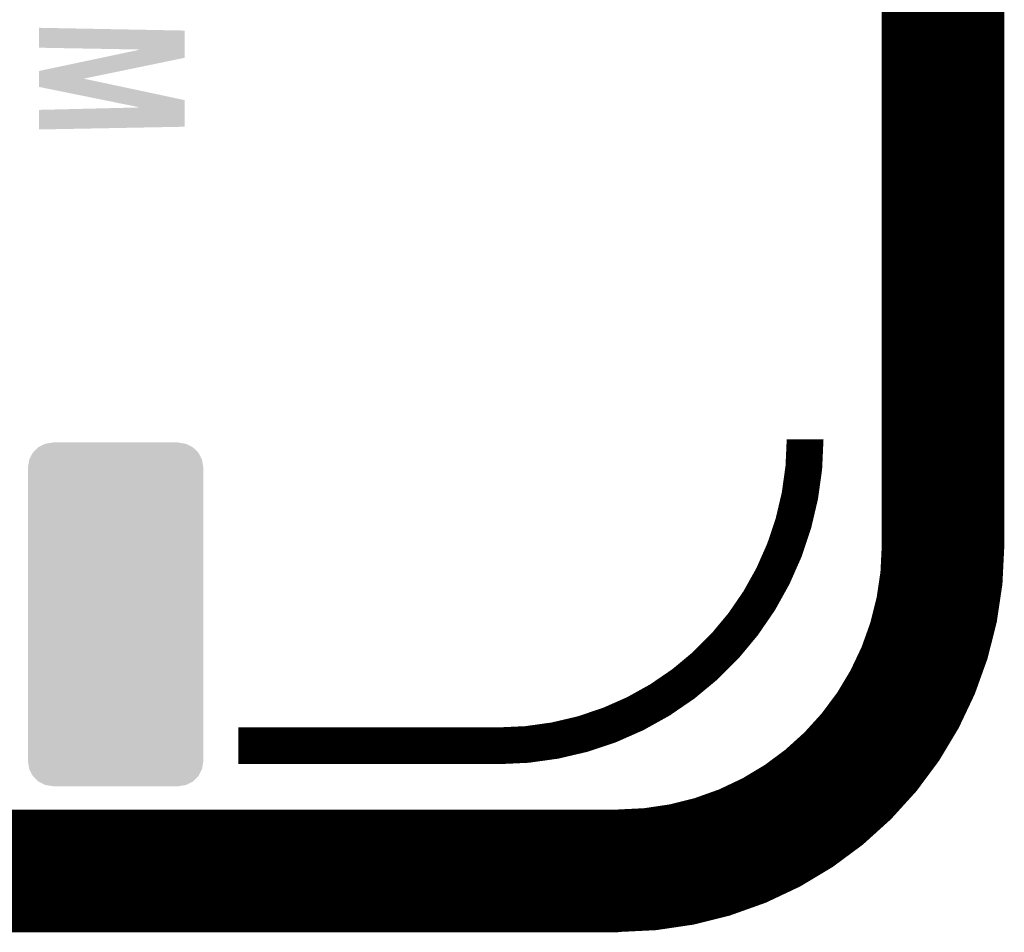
# Model space of a CAD drawing. Extents: x -3.7 to 63.4, y -6.5 to 53.7.
# Tile 27 of 74: x 55.3 to 63.4, y -6.5 to 1. Entities that reach past the tile are written whole.
import ezdxf

# ---------------------------------------------------------------- set-up
doc = ezdxf.new("R2010")
doc.units = 0
doc.layers.get('0').update_dxf_attribs({"linetype": 'CONTINUOUS'})
for name, color, linetype in [('PI_5_CLICK_SHIELD_V100A_GKO', 9, 'CONTINUOUS'), ('PI_5_CLICK_SHIELD_V100A_GTO', 11, 'CONTINUOUS'), ('PI_5_CLICK_SHIELD_V100A_GTS', 8, 'CONTINUOUS')]:
    doc.layers.add(name, color=color, linetype=linetype)

# ---------------------------------------------------------------- blocks, each defined once
blk = doc.blocks.new('CUSTOM_67')
for points in [[(-0.640566, 1.386368), (-0.583458, 1.41507), (0.640036, 1.386368), (0.58232, 1.41507)], [(-0.583458, 1.41507), (-0.583154, 1.415222), (0.58232, 1.41507), (0.581308, 1.415222)], [(-0.583154, 1.415222), (-0.52215, 1.424512), (0.581308, 1.415222), (0.51943, 1.424512)], [(-0.52215, 1.424512), (-0.51943, 1.424926), (0.51943, 1.424512), (0.51943, 1.424926)], [(-0.51943, 1.424926), (-0.51943, 1.42621), (0.51943, 1.424926), (0.51943, 1.42621)], [(-0.715878, 1.284046), (-0.686558, 1.34093), (0.715816, 1.284046), (0.68619, 1.34093)], [(-0.686558, 1.34093), (-0.686268, 1.341218), (0.68619, 1.34093), (0.68604, 1.341218)], [(-0.686268, 1.341218), (-0.640748, 1.386276), (0.68604, 1.341218), (0.64013, 1.386276)], [(-0.640748, 1.386276), (-0.640566, 1.386368), (0.64013, 1.386276), (0.640036, 1.386368)], [(-0.72644, 1.22047), (-0.71609, 1.283634), (0.72644, 1.22047), (0.715886, 1.283634)], [(-0.71609, 1.283634), (-0.715878, 1.284046), (0.715886, 1.283634), (0.715816, 1.284046)], [(-0.72644, 1.2192), (-0.72644, 1.22047), (0.72644, 1.2192), (0.72644, 1.22047)], [(-0.72644, -1.2192), (-0.72644, 1.2192), (0.72644, -1.2192), (0.72644, 1.2192)], [(-0.72644, -1.22047), (-0.72644, -1.2192), (0.72644, -1.22047), (0.72644, -1.2192)], [(-0.715884, -1.283632), (-0.72644, -1.22047), (0.716088, -1.283632), (0.72644, -1.22047)], [(-0.715816, -1.284046), (-0.715884, -1.283632), (0.715874, -1.284046), (0.716088, -1.283632)], [(-0.686192, -1.340928), (-0.715816, -1.284046), (0.686558, -1.340928), (0.715874, -1.284046)], [(-0.686042, -1.341218), (-0.686192, -1.340928), (0.686264, -1.341218), (0.686558, -1.340928)], [(-0.640136, -1.386274), (-0.686042, -1.341218), (0.640748, -1.386274), (0.686264, -1.341218)], [(-0.64004, -1.38637), (-0.640136, -1.386274), (0.640556, -1.38637), (0.640748, -1.386274)], [(-0.582324, -1.41507), (-0.64004, -1.38637), (0.583452, -1.41507), (0.640556, -1.38637)], [(-0.581324, -1.41522), (-0.582324, -1.41507), (0.583154, -1.41522), (0.583452, -1.41507)], [(-0.51943, -1.424512), (-0.581324, -1.41522), (0.522148, -1.424512), (0.583154, -1.41522)], [(-0.51943, -1.424926), (-0.51943, -1.424512), (0.51943, -1.424926), (0.522148, -1.424512)], [(-0.51943, -1.42621), (-0.51943, -1.424926), (0.51943, -1.42621), (0.51943, -1.424926)]]:
    blk.add_solid(points)

msp = doc.modelspace()

# ---------------------------------------------------------------- linework, layer by layer
at = {"layer": 'PI_5_CLICK_SHIELD_V100A_GKO', "const_width": 0.127}
for points in [[(63.21044, -3.3147), (63.21044, 50.50028)], [(-0.50038, -6.31444), (60.2107, -6.31444)]]:
    msp.add_lwpolyline(points, dxfattribs=at)
msp.add_lwpolyline([(60.2107, -6.31444, 0.4142136), (63.21044, -3.3147)], format="xyb", dxfattribs=at)
at = {"layer": 'PI_5_CLICK_SHIELD_V100A_GTO'}
for points, const_width in [([(62.9158, -3.32486), (62.9158, 50.4952)], 1.016), ([(57.0738, -4.9784), (59.2328, -4.9784)], 0.3048), ([(-0.508, -6.01726), (60.2234, -6.01726)], 1.016)]:
    msp.add_lwpolyline(points, dxfattribs=dict(at, const_width=const_width))
for points, const_width in [([(59.2328, -4.9784, 0.4142136), (61.7728, -2.4384)], 0.3048), ([(60.2234, -6.01472, 0.4139373), (62.9158, -3.32486)], 1.016)]:
    msp.add_lwpolyline(points, format="xyb", dxfattribs=dict(at, const_width=const_width))
for points in [[(55.4228, 0.810282), (55.422818, 0.952478), (56.629288, 0.810282), (56.6293, 0.952478)], [(55.422818, 0.952478), (55.422822, 0.97536), (56.6293, 0.952478), (55.422822, 0.97536)], [(56.263346, 0.795024), (55.4228, 0.810282), (56.629286, 0.795024), (56.629288, 0.810282)], [(55.939104, 0.726436), (56.263346, 0.795024), (56.629282, 0.726436), (56.629286, 0.795024)], [(55.422818, 0.617224), (55.939104, 0.726436), (56.10102, 0.617224), (56.629282, 0.726436)], [(55.422808, 0.553698), (55.422818, 0.617224), (55.793744, 0.553698), (56.10102, 0.617224)], [(55.4228, 0.485158), (55.422808, 0.553698), (56.11585, 0.485158), (55.793744, 0.553698)], [(55.960874, 0.375902), (55.4228, 0.485158), (56.6293, 0.375902), (56.11585, 0.485158)], [(56.260808, 0.315), (55.960874, 0.375902), (56.629292, 0.315), (56.6293, 0.375902)], [(55.422804, 0.15494), (55.422822, 0.29464), (56.629278, 0.15494), (56.62929, 0.29464)], [(55.422822, 0.29464), (56.260808, 0.315), (56.62929, 0.29464), (56.629292, 0.315)], [(55.422802, 0.1321), (55.422804, 0.15494), (55.422802, 0.1321), (56.629278, 0.15494)]]:
    msp.add_solid(points, dxfattribs=at)

# ---------------------------------------------------------------- block references
at = {"layer": 'PI_5_CLICK_SHIELD_V100A_GTS'}
msp.add_blockref('CUSTOM_67', (56.0578, -3.88874), dxfattribs=at)

doc.saveas('drawing.dxf')
